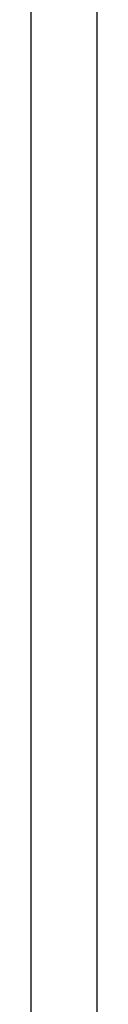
# Model space of a CAD drawing. Header units: millimetres. Extents: x 4480191 to 4481199, y -30324204 to -30323479.
# Tile 184 of 243: x 4480208.3167 to 4480208.361, y -30323781.5992 to -30323780.9412. Entities that reach past the tile are written whole.
import ezdxf

# ---------------------------------------------------------------- set-up
doc = ezdxf.new("R2010")
doc.units = ezdxf.units.MM
doc.layers.add('EL-Condutos ARC (Teto)', color=150, linetype='Continuous', lineweight=25)

msp = doc.modelspace()

# ---------------------------------------------------------------- linework, layer by layer
at = {"layer": 'EL-Condutos ARC (Teto)'}
for p, q in [((4480208.31667, -30323780.91992), (4480208.31667, -30323780.98464)), ((4480208.36098, -30323780.98464), (4480208.36098, -30323780.91992)), ((4480208.31667, -30323780.98464), (4480208.31667, -30323781.04883)), ((4480208.36098, -30323781.04883), (4480208.36098, -30323780.98464)), ((4480208.31667, -30323781.04883), (4480208.31667, -30323781.11307)), ((4480208.36098, -30323781.11307), (4480208.36098, -30323781.04883)), ((4480208.31667, -30323781.11307), (4480208.31667, -30323781.17793)), ((4480208.36098, -30323781.17793), (4480208.36098, -30323781.11307)), ((4480208.31667, -30323781.17793), (4480208.31667, -30323781.24399)), ((4480208.36098, -30323781.24399), (4480208.36098, -30323781.17793)), ((4480208.31667, -30323781.24399), (4480208.31667, -30323781.31184)), ((4480208.36098, -30323781.31184), (4480208.36098, -30323781.24399)), ((4480208.31667, -30323781.31184), (4480208.31667, -30323781.38205)), ((4480208.36098, -30323781.38205), (4480208.36098, -30323781.31184)), ((4480208.31667, -30323781.38205), (4480208.31667, -30323781.45521)), ((4480208.36098, -30323781.45521), (4480208.36098, -30323781.38205)), ((4480208.31667, -30323781.45521), (4480208.31667, -30323781.53188)), ((4480208.36098, -30323781.53188), (4480208.36098, -30323781.45521)), ((4480208.31667, -30323781.53188), (4480208.31667, -30323781.61267)), ((4480208.36098, -30323781.61267), (4480208.36098, -30323781.53188))]:
    msp.add_line(p, q, dxfattribs=at)

doc.saveas('drawing.dxf')
